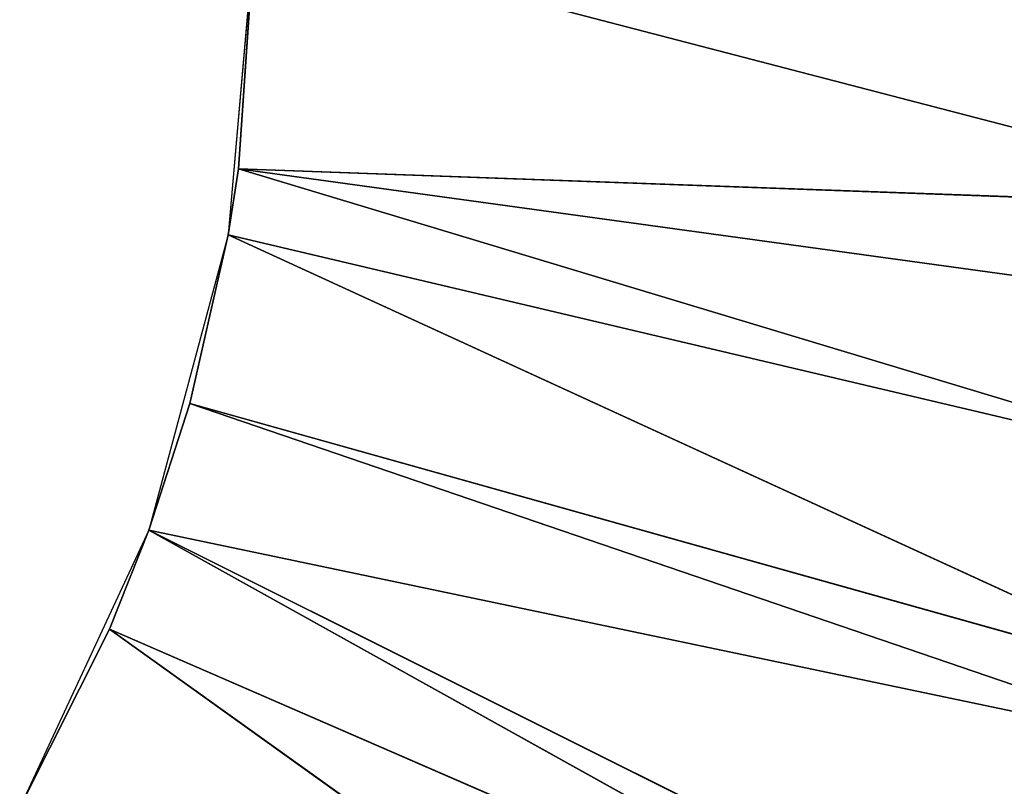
# Model space of a CAD drawing. Extents: x 0 to 500, y 0 to 420.
# Tile 134 of 256: x 269 to 281, y 189 to 199. Entities that reach past the tile are written whole.
import ezdxf

# ---------------------------------------------------------------- set-up
doc = ezdxf.new("R2010")
doc.units = 0
doc.header["$LTSCALE"] = 25.4
doc.layers.get('0').update_dxf_attribs({"linetype": 'CONTINUOUS'})

# ---------------------------------------------------------------- blocks, each defined once
blk = doc.blocks.new('5902539864175_-_S_STL')
at = {"color": 0}
for p, q in [((270.179, 11.001, 228.765), (282.61, 22.373, 234.164)), ((270.179, 11.001, 228.765), (282.61, 22.373, 234.164)), ((270.179, 11.001, 228.765), (281.355, 22.373, 236.76)), ((270.179, 11.001, 228.765), (281.355, 22.373, 236.76)), ((270.673, 11.001, 227.524), (284.022, 22.373, 230.321)), ((270.673, 11.001, 227.524), (284.022, 22.373, 230.321)), ((270.673, 11.001, 227.524), (282.847, 22.373, 233.606)), ((270.673, 11.001, 227.524), (282.847, 22.373, 233.606)), ((270.673, 11.001, 227.524), (282.61, 22.373, 234.164)), ((270.673, 11.001, 227.524), (282.61, 22.373, 234.164)), ((271.184, 11.001, 225.936), (284.235, 22.373, 229.592)), ((271.184, 11.001, 225.936), (284.235, 22.373, 229.592)), ((271.184, 11.001, 225.936), (284.022, 22.373, 230.321)), ((271.184, 11.001, 225.936), (284.022, 22.373, 230.321)), ((271.666, 11.001, 223.82), (284.87, 22.373, 226.936)), ((271.666, 11.001, 223.82), (284.87, 22.373, 226.936)), ((271.666, 11.001, 223.82), (284.235, 22.373, 229.592)), ((271.666, 11.001, 223.82), (284.235, 22.373, 229.592)), ((271.795, 11.001, 222.996), (285.382, 22.373, 223.485)), ((271.795, 11.001, 222.996), (285.382, 22.373, 223.485)), ((271.795, 11.001, 222.996), (285.222, 22.373, 224.841)), ((271.795, 11.001, 222.996), (285.222, 22.373, 224.841)), ((271.795, 11.001, 222.996), (284.87, 22.373, 226.936)), ((271.795, 11.001, 222.996), (284.87, 22.373, 226.936)), ((272, 11.001, 220), (285.382, 22.373, 223.485)), ((272, 11.001, 220), (285.382, 22.373, 223.485)), ((269.053, 0, 231), (270.179, 11.001, 228.765)), ((269.053, 0, 231), (270.179, 11.001, 228.765)), ((269.053, 11.001, 231), (270.179, 11.001, 228.765)), ((269.053, 11.001, 231), (270.179, 11.001, 228.765)), ((270.673, 0, 227.524), (270.179, 11.001, 228.765)), ((270.179, 11.001, 228.765), (270.673, 11.001, 227.524)), ((270.673, 0, 227.524), (270.179, 11.001, 228.765)), ((270.179, 11.001, 228.765), (270.673, 11.001, 227.524)), ((270.673, 0, 227.524), (271.184, 11.001, 225.936)), ((270.673, 0, 227.524), (271.184, 11.001, 225.936)), ((270.673, 0, 227.524), (270.673, 11.001, 227.524)), ((270.673, 11.001, 227.524), (271.184, 11.001, 225.936)), ((270.673, 0, 227.524), (270.673, 11.001, 227.524)), ((270.673, 11.001, 227.524), (271.184, 11.001, 225.936)), ((271.666, 0, 223.82), (271.184, 11.001, 225.936)), ((271.184, 11.001, 225.936), (271.666, 11.001, 223.82)), ((271.666, 0, 223.82), (271.184, 11.001, 225.936)), ((271.184, 11.001, 225.936), (271.666, 11.001, 223.82)), ((271.666, 0, 223.82), (271.795, 11.001, 222.996)), ((271.666, 0, 223.82), (271.795, 11.001, 222.996)), ((271.666, 0, 223.82), (271.666, 11.001, 223.82)), ((271.666, 11.001, 223.82), (271.795, 11.001, 222.996)), ((271.666, 0, 223.82), (271.666, 11.001, 223.82)), ((271.666, 11.001, 223.82), (271.795, 11.001, 222.996)), ((272, 0, 220), (271.795, 11.001, 222.996)), ((271.795, 11.001, 222.996), (272, 11.001, 220)), ((272, 0, 220), (271.795, 11.001, 222.996)), ((271.795, 11.001, 222.996), (272, 11.001, 220)), ((270.673, 0, 227.524), (269.053, 0, 231)), ((271.666, 0, 223.82), (270.673, 0, 227.524)), ((272, 0, 220), (271.666, 0, 223.82))]:
    blk.add_line(p, q, dxfattribs=at)
mesh = blk.add_polyface(dxfattribs=at)
corners = [(281.355, 22.373, 236.76), (270.179, 11.001, 228.765), (269.053, 11.001, 231)]
mesh.append_faces([[corners[k] for k in face] for face in [(0, 1, 2)]], dxfattribs={"color": 0})
mesh = blk.add_polyface(dxfattribs=at)
corners = [(282.61, 22.373, 234.164), (270.673, 11.001, 227.524), (270.179, 11.001, 228.765)]
mesh.append_faces([[corners[k] for k in face] for face in [(0, 1, 2)]], dxfattribs={"color": 0})
mesh = blk.add_polyface(dxfattribs=at)
corners = [(281.355, 22.373, 236.76), (282.61, 22.373, 234.164), (270.179, 11.001, 228.765)]
mesh.append_faces([[corners[k] for k in face] for face in [(0, 1, 2)]], dxfattribs={"color": 0})
mesh = blk.add_polyface(dxfattribs=at)
corners = [(284.022, 22.373, 230.321), (271.184, 11.001, 225.936), (270.673, 11.001, 227.524)]
mesh.append_faces([[corners[k] for k in face] for face in [(0, 1, 2)]], dxfattribs={"color": 0})
mesh = blk.add_polyface(dxfattribs=at)
corners = [(282.847, 22.373, 233.606), (284.022, 22.373, 230.321), (270.673, 11.001, 227.524)]
mesh.append_faces([[corners[k] for k in face] for face in [(0, 1, 2)]], dxfattribs={"color": 0})
mesh = blk.add_polyface(dxfattribs=at)
corners = [(282.61, 22.373, 234.164), (282.847, 22.373, 233.606), (270.673, 11.001, 227.524)]
mesh.append_faces([[corners[k] for k in face] for face in [(0, 1, 2)]], dxfattribs={"color": 0})
mesh = blk.add_polyface(dxfattribs=at)
corners = [(284.235, 22.373, 229.592), (271.666, 11.001, 223.82), (271.184, 11.001, 225.936)]
mesh.append_faces([[corners[k] for k in face] for face in [(0, 1, 2)]], dxfattribs={"color": 0})
mesh = blk.add_polyface(dxfattribs=at)
corners = [(284.022, 22.373, 230.321), (284.235, 22.373, 229.592), (271.184, 11.001, 225.936)]
mesh.append_faces([[corners[k] for k in face] for face in [(0, 1, 2)]], dxfattribs={"color": 0})
mesh = blk.add_polyface(dxfattribs=at)
corners = [(284.87, 22.373, 226.936), (271.795, 11.001, 222.996), (271.666, 11.001, 223.82)]
mesh.append_faces([[corners[k] for k in face] for face in [(0, 1, 2)]], dxfattribs={"color": 0})
mesh = blk.add_polyface(dxfattribs=at)
corners = [(284.235, 22.373, 229.592), (284.87, 22.373, 226.936), (271.666, 11.001, 223.82)]
mesh.append_faces([[corners[k] for k in face] for face in [(0, 1, 2)]], dxfattribs={"color": 0})
mesh = blk.add_polyface(dxfattribs=at)
corners = [(285.382, 22.373, 223.485), (272, 11.001, 220), (271.795, 11.001, 222.996)]
mesh.append_faces([[corners[k] for k in face] for face in [(0, 1, 2)]], dxfattribs={"color": 0})
mesh = blk.add_polyface(dxfattribs=at)
corners = [(285.222, 22.373, 224.841), (285.382, 22.373, 223.485), (271.795, 11.001, 222.996)]
mesh.append_faces([[corners[k] for k in face] for face in [(0, 1, 2)]], dxfattribs={"color": 0})
mesh = blk.add_polyface(dxfattribs=at)
corners = [(284.87, 22.373, 226.936), (285.222, 22.373, 224.841), (271.795, 11.001, 222.996)]
mesh.append_faces([[corners[k] for k in face] for face in [(0, 1, 2)]], dxfattribs={"color": 0})
mesh = blk.add_polyface(dxfattribs=at)
corners = [(285.382, 22.373, 223.485), (285.553, 22.373, 220), (272, 11.001, 220)]
mesh.append_faces([[corners[k] for k in face] for face in [(0, 1, 2)]], dxfattribs={"color": 0})
mesh = blk.add_polyface(dxfattribs=at)
corners = [(270.179, 11.001, 228.765), (270.673, 0, 227.524), (269.053, 0, 231)]
mesh.append_faces([[corners[k] for k in face] for face in [(0, 1, 2)]], dxfattribs={"color": 0})
mesh = blk.add_polyface(dxfattribs=at)
corners = [(270.179, 11.001, 228.765), (269.053, 0, 231), (269.053, 11.001, 231)]
mesh.append_faces([[corners[k] for k in face] for face in [(0, 1, 2)]], dxfattribs={"color": 0})
mesh = blk.add_polyface(dxfattribs=at)
corners = [(270.673, 11.001, 227.524), (270.673, 0, 227.524), (270.179, 11.001, 228.765)]
mesh.append_faces([[corners[k] for k in face] for face in [(0, 1, 2)]], dxfattribs={"color": 0})
mesh = blk.add_polyface(dxfattribs=at)
corners = [(271.184, 11.001, 225.936), (271.666, 0, 223.82), (270.673, 0, 227.524)]
mesh.append_faces([[corners[k] for k in face] for face in [(0, 1, 2)]], dxfattribs={"color": 0})
mesh = blk.add_polyface(dxfattribs=at)
corners = [(271.184, 11.001, 225.936), (270.673, 0, 227.524), (270.673, 11.001, 227.524)]
mesh.append_faces([[corners[k] for k in face] for face in [(0, 1, 2)]], dxfattribs={"color": 0})
mesh = blk.add_polyface(dxfattribs=at)
corners = [(271.666, 11.001, 223.82), (271.666, 0, 223.82), (271.184, 11.001, 225.936)]
mesh.append_faces([[corners[k] for k in face] for face in [(0, 1, 2)]], dxfattribs={"color": 0})
mesh = blk.add_polyface(dxfattribs=at)
corners = [(271.795, 11.001, 222.996), (272, 0, 220), (271.666, 0, 223.82)]
mesh.append_faces([[corners[k] for k in face] for face in [(0, 1, 2)]], dxfattribs={"color": 0})
mesh = blk.add_polyface(dxfattribs=at)
corners = [(271.795, 11.001, 222.996), (271.666, 0, 223.82), (271.666, 11.001, 223.82)]
mesh.append_faces([[corners[k] for k in face] for face in [(0, 1, 2)]], dxfattribs={"color": 0})
mesh = blk.add_polyface(dxfattribs=at)
corners = [(272, 11.001, 220), (272, 0, 220), (271.795, 11.001, 222.996)]
mesh.append_faces([[corners[k] for k in face] for face in [(0, 1, 2)]], dxfattribs={"color": 0})

msp = doc.modelspace()

# ---------------------------------------------------------------- block references
at = {"color": 254, "extrusion": (0, -1, -5.55112e-17)}
msp.add_blockref('5902539864175_-_S_STL', (0, 0, -420), dxfattribs=at)

doc.saveas('drawing.dxf')
